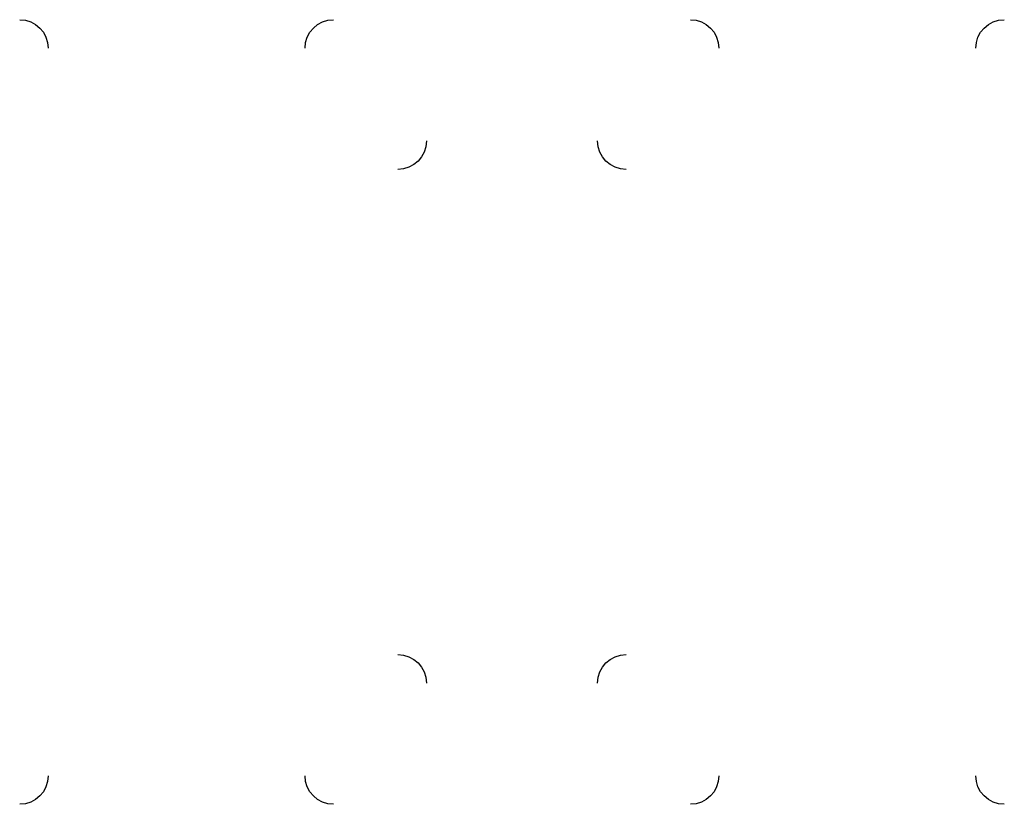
# Model space of a CAD drawing. Header units: inches. Extents: x -1626 to 2374, y 2161 to 2385.
# Tile 1 of 2: x -1626 to -1591, y 2194 to 2221. Entities that reach past the tile are written whole.
import ezdxf

# ---------------------------------------------------------------- set-up
doc = ezdxf.new("R2010")
doc.units = ezdxf.units.IN
doc.header["$LTSCALE"] = 1000
doc.header["$MEASUREMENT"] = 0
doc.layers.add('1', color=255, linetype='Continuous', lineweight=25)

msp = doc.modelspace()

# ---------------------------------------------------------------- linework, layer by layer
at = {"layer": '1', "color": 7, "extrusion": (0, 0, -1)}
for centre, start, end in [((1625.944, 2220.26), 90, 180), ((1614.944, 2220.26), 0, 90), ((1602.444, 2220.26), 90, 180), ((1591.444, 2220.26), 0, 90), ((1612.694, 2217.01), 180, 270), ((1604.694, 2217.01), 270, 0), ((1612.694, 2198.01), 90, 180), ((1604.694, 2198.01), 0, 90), ((1625.944, 2194.76), 180, 270), ((1614.944, 2194.76), 270, 0), ((1602.444, 2194.76), 180, 270), ((1591.444, 2194.76), 270, 0)]:
    msp.add_arc(centre, 1, start, end, dxfattribs=at)

doc.saveas('drawing.dxf')
